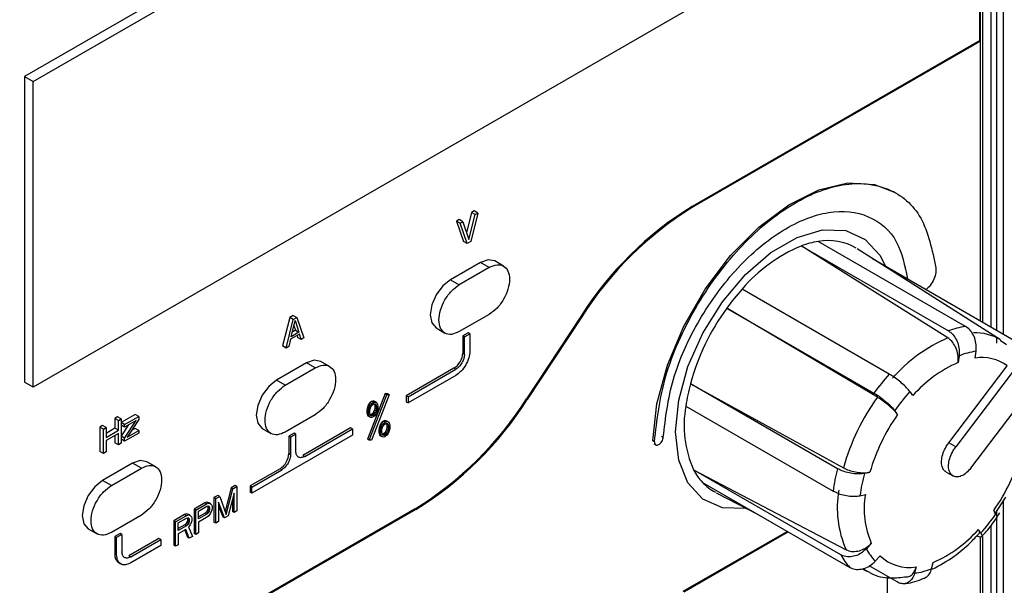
# Model space of a CAD drawing. Header units: millimetres. Extents: x 0 to 423, y 0 to 297.
# Tile 20 of 32: x 385 to 405, y 118 to 130. Entities that reach past the tile are written whole.
import ezdxf

# ---------------------------------------------------------------- set-up
doc = ezdxf.new("R2010")
doc.units = ezdxf.units.MM
doc.layers.add('实线', color=2, linetype='Continuous', lineweight=25)

msp = doc.modelspace()

# ---------------------------------------------------------------- linework, layer by layer
at = {"layer": '实线', "color": 2, "linetype": 'Continuous', "lineweight": 25, "true_color": 0xffff00}
for p, q in [((404.9476, 144.9163), (404.9476, 123.3216)), ((405.0878, 123.2407), (405.0878, 144.917)), ((404.6294, 129.1177), (404.6294, 144.6932)), ((404.6647, 144.6728), (404.6647, 123.4849)), ((404.8415, 123.3828), (404.8415, 144.7749)), ((404.6117, 129.1279), (404.6117, 144.4176)), ((403.1444, 138.6101), (385.4668, 128.405)), ((385.6435, 128.303), (403.3212, 138.5081)), ((403.3212, 132.384), (385.6435, 122.1789)), ((404.6117, 129.1279), (398.8506, 125.8021)), ((404.6294, 129.1177), (398.8683, 125.7919)), ((404.6294, 129.1177), (404.6117, 129.1279)), ((404.6294, 123.5053), (404.6294, 129.1177)), ((385.4668, 128.405), (385.4668, 122.281)), ((385.4668, 128.405), (385.6435, 128.303)), ((385.6435, 122.1789), (385.6435, 128.303)), ((402.9207, 126.0726), (402.8853, 126.093)), ((394.4824, 125.7096), (394.4293, 125.679)), ((394.5531, 125.6688), (394.4824, 125.7096)), ((398.8683, 125.7919), (398.8506, 125.8021)), ((394.1819, 125.5361), (394.1288, 125.5055)), ((394.1288, 125.5055), (394.2702, 125.0972)), ((394.1995, 125.4647), (394.1288, 125.5055)), ((394.2526, 125.4953), (394.1819, 125.5361)), ((394.1995, 125.4647), (394.2526, 125.4953)), ((394.2526, 125.4953), (394.3763, 125.1394)), ((394.4293, 125.679), (394.3291, 125.2751)), ((394.3763, 125.1394), (394.5001, 125.6382)), ((394.5531, 125.6688), (394.4117, 125.0972)), ((394.5001, 125.6382), (394.4293, 125.679)), ((394.5001, 125.6382), (394.5531, 125.6688)), ((394.341, 125.0564), (394.1995, 125.4647)), ((394.341, 125.0564), (394.2702, 125.0972)), ((394.4117, 125.0972), (394.341, 125.0564)), ((403.9744, 123.1641), (401.0353, 125.0079)), ((401.0353, 125.0079), (403.9849, 123.3051)), ((404.3264, 123.3966), (401.3768, 125.0993)), ((405.0289, 123.1246), (402.1551, 124.9517)), ((395.0704, 124.6051), (394.8936, 124.7072)), ((402.4633, 124.7558), (405.3424, 123.0937)), ((394.6061, 124.6787), (394.0051, 124.3317)), ((394.7829, 124.5767), (394.1819, 124.2297)), ((394.7829, 124.5767), (394.6061, 124.6787)), ((394.0051, 124.3317), (394.1819, 124.2297)), ((402.7989, 122.4401), (399.8493, 124.1429)), ((402.5611, 121.9758), (399.5431, 123.762)), ((399.5431, 123.762), (402.4927, 122.0592)), ((390.7842, 123.5747), (390.6428, 123.0031)), ((390.7135, 122.9623), (390.8549, 123.5339)), ((390.8549, 123.6155), (390.7842, 123.5747)), ((390.8549, 123.5339), (390.7842, 123.5747)), ((390.8549, 123.6155), (390.9256, 123.5747)), ((390.8549, 123.5339), (390.9256, 123.5747)), ((390.9256, 123.5747), (391.0671, 123.1664)), ((394.7829, 123.6376), (394.1819, 123.2907)), ((396.6188, 123.5974), (395.528, 121.9424)), ((396.6364, 123.5872), (395.5456, 121.9322)), ((396.6364, 123.5872), (396.6188, 123.5974)), ((390.8107, 123.1852), (390.8903, 123.5126)), ((390.8665, 123.4146), (390.8991, 123.3179)), ((390.8903, 123.5126), (390.9698, 123.2771)), ((393.7176, 123.3643), (393.8944, 123.2622)), ((390.8019, 123.1384), (390.7665, 122.9929)), ((390.9787, 123.2405), (390.8019, 123.1384)), ((390.9698, 123.2771), (390.8107, 123.1852)), ((390.8991, 123.3179), (390.8338, 123.2802)), ((390.8991, 123.3179), (390.9698, 123.2771)), ((390.931, 123.213), (390.9433, 123.1766)), ((391.014, 123.1358), (390.9433, 123.1766)), ((391.014, 123.1358), (390.9787, 123.2405)), ((391.0671, 123.1664), (391.014, 123.1358)), ((394.3586, 123.2702), (394.2526, 123.209)), ((394.2526, 123.209), (394.2526, 122.8619)), ((394.2879, 123.1886), (394.2526, 123.209)), ((394.2879, 123.1886), (394.394, 123.2498)), ((394.2879, 122.8415), (394.2879, 123.1886)), ((394.394, 123.2498), (394.3586, 123.2702)), ((394.394, 123.2498), (394.394, 122.9028)), ((404.9476, 123.1763), (404.9476, 123.0618)), ((390.7135, 122.9623), (390.6428, 123.0031)), ((390.7665, 122.9929), (390.7135, 122.9623)), ((405.1501, 123.0253), (405.0206, 123.11)), ((394.2526, 122.8619), (394.2879, 122.8415)), ((404.1984, 122.806), (404.1778, 122.6693)), ((404.5193, 122.7608), (404.5399, 122.8975)), ((391.1201, 122.6663), (390.519, 122.3193)), ((390.6958, 122.2172), (391.2969, 122.5642)), ((391.2969, 122.5642), (391.1201, 122.6663)), ((391.5843, 122.5927), (391.4076, 122.6947)), ((394.0758, 122.5558), (393.1212, 122.0047)), ((394.1111, 122.5353), (394.0758, 122.5558)), ((403.9948, 121.0634), (405.1654, 122.6055)), ((405.3925, 122.6418), (404.1363, 120.9818)), ((393.1566, 121.9843), (394.1111, 122.5353)), ((394.1111, 122.4129), (393.1566, 121.8618)), ((385.6435, 122.1789), (385.4668, 122.281)), ((390.6958, 122.2172), (390.519, 122.3193)), ((398.8149, 122.2457), (401.8814, 120.5604)), ((401.7645, 120.5429), (398.8149, 122.2457)), ((404.4368, 120.5542), (405.693, 122.2142)), ((392.6964, 122.0474), (392.3428, 121.1362)), ((392.3782, 121.1158), (392.7317, 122.027)), ((392.7777, 122.0229), (392.4241, 121.1117)), ((392.7423, 122.0433), (392.6964, 122.0474)), ((392.6964, 122.0474), (392.7317, 122.027)), ((392.7777, 122.0229), (392.7317, 122.027)), ((392.7777, 122.0229), (392.7423, 122.0433)), ((393.1212, 122.0047), (393.1212, 121.8822)), ((393.1566, 121.9843), (393.1212, 122.0047)), ((393.1566, 121.9843), (393.1566, 121.8618)), ((392.3355, 121.7518), (392.3304, 121.7184)), ((392.3406, 121.773), (392.3355, 121.7518)), ((392.3709, 121.7314), (392.3355, 121.7518)), ((392.3508, 121.8032), (392.3406, 121.773)), ((392.376, 121.7526), (392.3406, 121.773)), ((392.3662, 121.8303), (392.3508, 121.8032)), ((392.3862, 121.7828), (392.3508, 121.8032)), ((392.3917, 121.8633), (392.3662, 121.8303)), ((392.4015, 121.8099), (392.3662, 121.8303)), ((392.3709, 121.7314), (392.376, 121.7526)), ((392.376, 121.7526), (392.3862, 121.7828)), ((392.3862, 121.7828), (392.4015, 121.8099)), ((392.4223, 121.887), (392.3917, 121.8633)), ((392.4271, 121.8429), (392.3917, 121.8633)), ((392.3964, 121.7461), (392.4168, 121.7944)), ((392.4015, 121.8099), (392.4271, 121.8429)), ((392.4168, 121.7944), (392.4322, 121.8154)), ((392.453, 121.8986), (392.4223, 121.887)), ((392.4577, 121.8666), (392.4223, 121.887)), ((392.4271, 121.8429), (392.4577, 121.8666)), ((392.4322, 121.8154), (392.4577, 121.8362)), ((392.4785, 121.8951), (392.453, 121.8986)), ((392.4883, 121.8782), (392.453, 121.8986)), ((392.4577, 121.8666), (392.4883, 121.8782)), ((392.4577, 121.8362), (392.4832, 121.8449)), ((392.5139, 121.8747), (392.4785, 121.8951)), ((392.4786, 121.8433), (392.4836, 121.8373)), ((392.4832, 121.8449), (392.4986, 121.8416)), ((392.4836, 121.8373), (392.4887, 121.8037)), ((392.519, 121.8169), (392.4836, 121.8373)), ((392.4887, 121.7612), (392.4836, 121.7218)), ((392.4883, 121.8782), (392.5139, 121.8747)), ((392.4887, 121.8037), (392.4887, 121.7612)), ((392.5241, 121.7833), (392.4887, 121.8037)), ((392.5241, 121.7408), (392.4887, 121.7612)), ((392.4986, 121.8416), (392.519, 121.8169)), ((392.5139, 121.8747), (392.5292, 121.8653)), ((392.519, 121.8169), (392.5241, 121.7833)), ((392.5241, 121.7833), (392.5241, 121.7408)), ((392.5292, 121.8653), (392.5394, 121.8469)), ((392.5394, 121.8469), (392.5445, 121.8316)), ((392.5445, 121.8316), (392.5496, 121.8042)), ((392.5496, 121.7494), (392.5445, 121.7161)), ((392.5496, 121.8042), (392.5496, 121.7494)), ((393.1212, 121.8822), (393.1566, 121.8618)), ((395.528, 121.9424), (395.5456, 121.9322)), ((398.7234, 121.7985), (401.673, 120.0957)), ((387.3335, 121.5827), (387.2805, 121.5521)), ((387.2805, 121.5521), (387.2805, 121.354)), ((387.3512, 121.5112), (387.2805, 121.5521)), ((387.4042, 121.5418), (387.3335, 121.5827)), ((387.6871, 121.6304), (387.4042, 121.4671)), ((387.475, 121.4263), (387.7578, 121.5896)), ((387.7578, 121.5896), (387.6871, 121.6304)), ((387.7578, 121.5896), (387.7578, 121.527)), ((391.2969, 121.6252), (390.6958, 121.2782)), ((392.3304, 121.7184), (392.3304, 121.6637)), ((392.3304, 121.7184), (392.3658, 121.698)), ((392.3304, 121.6637), (392.3355, 121.6363)), ((392.3658, 121.6433), (392.3304, 121.6637)), ((392.3355, 121.6363), (392.3406, 121.621)), ((392.3709, 121.6158), (392.3355, 121.6363)), ((392.3406, 121.621), (392.3508, 121.6025)), ((392.376, 121.6006), (392.3406, 121.621)), ((392.3508, 121.6025), (392.3662, 121.5931)), ((392.3862, 121.5821), (392.3508, 121.6025)), ((392.3658, 121.698), (392.3709, 121.7314)), ((392.3658, 121.6433), (392.3658, 121.698)), ((392.3709, 121.6158), (392.3658, 121.6433)), ((392.4015, 121.5727), (392.3662, 121.5931)), ((392.376, 121.6006), (392.3709, 121.6158)), ((392.3862, 121.5821), (392.376, 121.6006)), ((392.4015, 121.5727), (392.3862, 121.5821)), ((392.3913, 121.7067), (392.3964, 121.7461)), ((392.3913, 121.6641), (392.3913, 121.7067)), ((392.3964, 121.6306), (392.3913, 121.6641)), ((392.4168, 121.6059), (392.3964, 121.6306)), ((392.4223, 121.6316), (392.4014, 121.6245)), ((392.4271, 121.5692), (392.4015, 121.5727)), ((392.4322, 121.6026), (392.4081, 121.6165)), ((392.4322, 121.6026), (392.4168, 121.6059)), ((392.4479, 121.6525), (392.4223, 121.6316)), ((392.4577, 121.6112), (392.4223, 121.6316)), ((392.4577, 121.5808), (392.4271, 121.5692)), ((392.4577, 121.6112), (392.4322, 121.6026)), ((392.4632, 121.6735), (392.4479, 121.6525)), ((392.4832, 121.6321), (392.4479, 121.6525)), ((392.4832, 121.6321), (392.4577, 121.6112)), ((392.4883, 121.6046), (392.4577, 121.5808)), ((392.4836, 121.7218), (392.4632, 121.6735)), ((392.4986, 121.6531), (392.4632, 121.6735)), ((392.4986, 121.6531), (392.4832, 121.6321)), ((392.519, 121.7013), (392.4836, 121.7218)), ((392.5139, 121.6376), (392.4883, 121.6046)), ((392.519, 121.7013), (392.4986, 121.6531)), ((392.5292, 121.6647), (392.5139, 121.6376)), ((392.5241, 121.7408), (392.519, 121.7013)), ((392.5394, 121.6949), (392.5292, 121.6647)), ((392.5445, 121.7161), (392.5394, 121.6949)), ((387.033, 121.4092), (386.98, 121.3786)), ((386.98, 121.3786), (386.98, 120.8886)), ((387.0507, 121.3377), (386.98, 121.3786)), ((387.1037, 121.3684), (387.033, 121.4092)), ((387.0507, 121.3377), (387.1037, 121.3684)), ((387.1037, 121.3684), (387.1037, 121.1703)), ((387.2805, 121.354), (387.1037, 121.2519)), ((387.3512, 121.3132), (387.2805, 121.354)), ((387.3512, 121.5112), (387.4042, 121.5418)), ((387.3512, 121.3132), (387.3512, 121.5112)), ((387.4042, 121.5418), (387.4042, 121.0519)), ((387.475, 121.4263), (387.4042, 121.4671)), ((387.5483, 121.4166), (387.4042, 121.1961)), ((387.475, 121.3742), (387.4042, 121.415)), ((387.475, 121.1553), (387.7048, 121.5069)), ((387.7048, 121.5069), (387.475, 121.3742)), ((387.475, 121.3742), (387.475, 121.4263)), ((387.7578, 121.527), (387.528, 121.1755)), ((390.2316, 121.3518), (390.4083, 121.2498)), ((392.004, 121.3597), (391.0494, 120.8086)), ((392.0393, 121.3393), (392.004, 121.3597)), ((392.5759, 121.3598), (392.5708, 121.3265)), ((392.5811, 121.381), (392.5759, 121.3598)), ((392.6113, 121.3394), (392.5759, 121.3598)), ((392.5913, 121.4112), (392.5811, 121.381)), ((392.6164, 121.3606), (392.5811, 121.381)), ((392.6066, 121.4383), (392.5913, 121.4112)), ((392.6266, 121.3908), (392.5913, 121.4112)), ((392.6321, 121.4713), (392.6066, 121.4383)), ((392.6419, 121.4179), (392.6066, 121.4383)), ((392.6113, 121.3394), (392.6164, 121.3606)), ((392.6164, 121.3606), (392.6266, 121.3908)), ((392.6266, 121.3908), (392.6419, 121.4179)), ((392.6317, 121.3147), (392.6368, 121.3542)), ((392.6628, 121.4951), (392.6321, 121.4713)), ((392.6675, 121.4509), (392.6321, 121.4713)), ((392.6368, 121.3542), (392.6573, 121.4024)), ((392.6419, 121.4179), (392.6675, 121.4509)), ((392.6573, 121.4024), (392.6726, 121.4234)), ((392.6934, 121.5067), (392.6628, 121.4951)), ((392.6981, 121.4747), (392.6628, 121.4951)), ((392.6675, 121.4509), (392.6981, 121.4747)), ((392.6726, 121.4234), (392.6981, 121.4443)), ((392.7189, 121.5032), (392.6934, 121.5067)), ((392.7288, 121.4863), (392.6934, 121.5067)), ((392.6981, 121.4747), (392.7288, 121.4863)), ((392.6981, 121.4443), (392.7237, 121.4529)), ((392.7543, 121.4828), (392.7189, 121.5032)), ((392.7191, 121.4514), (392.724, 121.4453)), ((392.7237, 121.4529), (392.739, 121.4496)), ((392.724, 121.4453), (392.7292, 121.4118)), ((392.7594, 121.4249), (392.724, 121.4453)), ((392.7292, 121.3692), (392.724, 121.3298)), ((392.7288, 121.4863), (392.7543, 121.4828)), ((392.7292, 121.4118), (392.7292, 121.3692)), ((392.7645, 121.3914), (392.7292, 121.4118)), ((392.7645, 121.3488), (392.7292, 121.3692)), ((392.739, 121.4496), (392.7594, 121.4249)), ((392.7543, 121.4828), (392.7696, 121.4734)), ((392.7594, 121.4249), (392.7645, 121.3914)), ((392.7645, 121.3914), (392.7645, 121.3488)), ((392.7696, 121.4734), (392.7798, 121.4549)), ((392.7798, 121.4549), (392.7849, 121.4397)), ((392.7849, 121.4397), (392.79, 121.4122)), ((392.79, 121.3575), (392.7849, 121.3241)), ((392.79, 121.4122), (392.79, 121.3575)), ((387.0507, 120.8478), (387.0507, 121.3377)), ((387.1037, 121.1703), (387.3512, 121.3132)), ((387.3512, 121.2506), (387.1037, 121.1078)), ((387.2805, 121.2098), (387.2805, 121.0621)), ((387.3512, 121.0213), (387.3512, 121.2506)), ((387.475, 121.1553), (387.4042, 121.1961)), ((387.7578, 121.256), (387.475, 121.0927)), ((387.475, 121.0927), (387.475, 121.1553)), ((387.528, 121.1755), (387.7578, 121.3081)), ((387.6871, 121.349), (387.6137, 121.3066)), ((387.7578, 121.3081), (387.6871, 121.349)), ((387.7578, 121.3081), (387.7578, 121.256)), ((392.0393, 121.2168), (390.0241, 120.0534)), ((390.8726, 121.2578), (390.7665, 121.1965)), ((390.7665, 121.1965), (390.7665, 120.8495)), ((390.8019, 121.1761), (390.7665, 121.1965)), ((390.908, 121.2373), (390.8019, 121.1761)), ((390.8019, 121.1761), (390.8019, 120.8291)), ((390.908, 121.2373), (390.8726, 121.2578)), ((390.908, 120.8903), (390.908, 121.2373)), ((391.0847, 120.7882), (392.0393, 121.3393)), ((392.0393, 121.3393), (392.0393, 121.2168)), ((392.5708, 121.3265), (392.5708, 121.2717)), ((392.5708, 121.3265), (392.6062, 121.3061)), ((392.5708, 121.2717), (392.5759, 121.2443)), ((392.6062, 121.2513), (392.5708, 121.2717)), ((392.5759, 121.2443), (392.5811, 121.229)), ((392.6113, 121.2239), (392.5759, 121.2443)), ((392.5811, 121.229), (392.5913, 121.2106)), ((392.6164, 121.2086), (392.5811, 121.229)), ((392.5913, 121.2106), (392.6066, 121.2012)), ((392.6266, 121.1902), (392.5913, 121.2106)), ((392.6062, 121.3061), (392.6113, 121.3394)), ((392.6062, 121.2513), (392.6062, 121.3061)), ((392.6113, 121.2239), (392.6062, 121.2513)), ((392.6419, 121.1808), (392.6066, 121.2012)), ((392.6164, 121.2086), (392.6113, 121.2239)), ((392.6266, 121.1902), (392.6164, 121.2086)), ((392.6419, 121.1808), (392.6266, 121.1902)), ((392.6317, 121.2722), (392.6317, 121.3147)), ((392.6368, 121.2386), (392.6317, 121.2722)), ((392.6573, 121.2139), (392.6368, 121.2386)), ((392.6628, 121.2397), (392.6418, 121.2326)), ((392.6675, 121.1773), (392.6419, 121.1808)), ((392.6726, 121.2106), (392.6485, 121.2245)), ((392.6726, 121.2106), (392.6573, 121.2139)), ((392.6883, 121.2605), (392.6628, 121.2397)), ((392.6981, 121.2193), (392.6628, 121.2397)), ((392.6981, 121.1889), (392.6675, 121.1773)), ((392.6981, 121.2193), (392.6726, 121.2106)), ((392.7036, 121.2815), (392.6883, 121.2605)), ((392.7237, 121.2401), (392.6883, 121.2605)), ((392.7237, 121.2401), (392.6981, 121.2193)), ((392.7288, 121.2126), (392.6981, 121.1889)), ((392.724, 121.3298), (392.7036, 121.2815)), ((392.739, 121.2611), (392.7036, 121.2815)), ((392.739, 121.2611), (392.7237, 121.2401)), ((392.7594, 121.3094), (392.724, 121.3298)), ((392.7543, 121.2456), (392.7288, 121.2126)), ((392.7594, 121.3094), (392.739, 121.2611)), ((392.7696, 121.2727), (392.7543, 121.2456)), ((392.7645, 121.3488), (392.7594, 121.3094)), ((392.7798, 121.3029), (392.7696, 121.2727)), ((392.7849, 121.3241), (392.7798, 121.3029)), ((398.2352, 121.1974), (398.2706, 121.1767)), ((387.1037, 121.1078), (387.1037, 120.8784)), ((387.3512, 121.0213), (387.2805, 121.0621)), ((387.4042, 121.0519), (387.3512, 121.0213)), ((387.475, 121.0927), (387.4042, 121.1336)), ((392.3782, 121.1158), (392.3428, 121.1362)), ((392.4241, 121.1117), (392.3782, 121.1158)), ((398.0939, 121.0818), (398.0586, 121.1022)), ((398.0831, 121.0423), (398.1242, 121.0186)), ((404.1363, 120.9818), (403.9948, 121.0634)), ((387.0507, 120.8478), (386.98, 120.8886)), ((387.1037, 120.8784), (387.0507, 120.8478)), ((390.7665, 120.8495), (390.8019, 120.8291)), ((391.0494, 120.8086), (391.0847, 120.7882)), ((387.634, 120.6538), (387.033, 120.3068)), ((387.8108, 120.5518), (387.634, 120.6538)), ((388.0983, 120.5802), (387.9215, 120.6823)), ((387.2098, 120.2048), (387.8108, 120.5518)), ((390.5898, 120.5433), (389.9887, 120.1963)), ((390.0241, 120.1759), (390.6251, 120.5229)), ((390.6251, 120.5229), (390.5898, 120.5433)), ((398.8795, 120.5191), (401.9356, 118.9189)), ((401.8292, 118.8163), (398.8795, 120.5191)), ((402.4115, 120.4721), (402.3034, 120.4487)), ((403.9347, 120.4804), (404.0761, 120.3987)), ((387.2098, 120.2048), (387.033, 120.3068)), ((389.69, 120.2076), (389.6105, 120.1617)), ((389.6459, 120.1413), (389.7253, 120.1872)), ((389.7253, 120.1872), (389.69, 120.2076)), ((389.7253, 120.1872), (389.7253, 119.6973)), ((389.9887, 120.1963), (389.9887, 120.0739)), ((390.0241, 120.1759), (389.9887, 120.1963)), ((390.0241, 120.0534), (390.0241, 120.1759)), ((399.0563, 120.2676), (402.0059, 118.5648)), ((389.3457, 120.0089), (389.2663, 119.963)), ((389.3017, 119.9426), (389.3811, 119.9885)), ((389.3811, 119.9885), (389.3457, 120.0089)), ((389.3811, 119.9885), (389.5135, 119.6271)), ((389.6105, 120.1617), (389.4896, 119.6922)), ((389.5135, 119.6271), (389.6459, 120.1413)), ((389.6724, 120.0524), (389.5488, 119.5954)), ((389.6459, 120.1413), (389.6105, 120.1617)), ((389.6724, 119.6667), (389.6724, 120.0524)), ((390.0241, 120.0534), (389.9887, 120.0739)), ((399.3321, 120.0615), (400.1735, 119.6226)), ((402.2119, 120.0015), (402.32, 120.0249)), ((404.9135, 119.632), (405.1331, 119.9726)), ((389.081, 119.856), (388.8691, 119.7337)), ((388.9045, 119.7133), (389.1163, 119.8356)), ((388.9574, 119.6918), (389.1251, 119.7886)), ((389.1251, 119.8711), (389.081, 119.856)), ((389.1163, 119.8356), (389.081, 119.856)), ((389.1163, 119.8356), (389.1604, 119.8507)), ((389.1604, 119.8602), (389.1251, 119.8711)), ((389.1604, 119.8507), (389.1251, 119.8711)), ((389.1251, 119.7886), (389.1516, 119.7935)), ((389.138, 119.791), (389.1427, 119.777)), ((389.1427, 119.777), (389.1427, 119.7458)), ((389.1781, 119.7566), (389.1427, 119.777)), ((389.1693, 119.7828), (389.151, 119.7933)), ((389.1516, 119.7935), (389.1693, 119.7828)), ((389.1958, 119.8398), (389.1604, 119.8602)), ((389.1604, 119.8507), (389.1958, 119.8398)), ((389.1693, 119.7828), (389.1781, 119.7566)), ((389.1958, 119.8398), (389.2222, 119.8134)), ((389.2222, 119.8134), (389.2311, 119.7872)), ((389.2311, 119.7872), (389.2311, 119.7455)), ((389.2663, 119.963), (389.2663, 119.4731)), ((389.3017, 119.9426), (389.2663, 119.963)), ((389.3017, 119.4527), (389.3017, 119.9426)), ((389.4782, 119.5546), (389.3546, 119.8689)), ((389.3546, 119.8689), (389.3546, 119.4833)), ((389.3546, 119.7994), (389.4428, 119.575)), ((389.637, 119.9216), (389.637, 119.6871)), ((405.0878, 105.3148), (405.0878, 119.9023)), ((393.2961, 119.7377), (383.9995, 114.3709)), ((393.3138, 119.7275), (384.0172, 114.3607)), ((387.8108, 119.6127), (387.2098, 119.2658)), ((388.675, 119.6216), (388.4631, 119.4994)), ((388.4985, 119.4789), (388.7103, 119.6012)), ((388.7191, 119.6367), (388.675, 119.6216)), ((388.7103, 119.6012), (388.675, 119.6216)), ((388.7103, 119.6012), (388.7544, 119.6163)), ((388.7544, 119.6258), (388.7191, 119.6367)), ((388.7544, 119.6163), (388.7191, 119.6367)), ((388.7897, 119.6054), (388.7544, 119.6258)), ((388.7544, 119.6163), (388.7897, 119.6054)), ((388.7897, 119.6054), (388.8162, 119.579)), ((388.8162, 119.579), (388.8251, 119.5528)), ((388.8691, 119.7337), (388.8691, 119.2438)), ((388.9045, 119.7133), (388.8691, 119.7337)), ((388.9045, 119.2234), (388.9045, 119.7133)), ((388.9574, 119.5354), (388.9574, 119.6918)), ((389.0898, 119.6526), (388.9574, 119.5762)), ((389.1251, 119.6322), (388.9574, 119.5354)), ((389.1163, 119.6784), (389.0898, 119.6526)), ((389.1251, 119.6322), (389.0898, 119.6526)), ((389.1339, 119.7094), (389.1163, 119.6784)), ((389.1516, 119.6579), (389.1163, 119.6784)), ((389.1604, 119.6005), (389.1163, 119.5646)), ((389.1516, 119.6579), (389.1251, 119.6322)), ((389.1427, 119.7458), (389.1339, 119.7094)), ((389.1693, 119.689), (389.1339, 119.7094)), ((389.1781, 119.7253), (389.1427, 119.7458)), ((389.1693, 119.689), (389.1516, 119.6579)), ((389.1958, 119.6521), (389.1604, 119.6005)), ((389.1781, 119.7253), (389.1693, 119.689)), ((389.1781, 119.7566), (389.1781, 119.7253)), ((389.2222, 119.7091), (389.1958, 119.6521)), ((389.2311, 119.7455), (389.2222, 119.7091)), ((389.5488, 119.5954), (389.4782, 119.5546)), ((389.6724, 119.6667), (389.637, 119.6871)), ((389.7253, 119.6973), (389.6724, 119.6667)), ((393.3138, 119.7275), (393.2961, 119.7377)), ((404.9476, 119.6849), (404.9476, 119.6255)), ((404.953, 119.568), (405.0154, 119.6607)), ((388.4631, 119.4994), (388.4631, 119.0094)), ((388.4985, 119.4789), (388.4631, 119.4994)), ((388.4985, 118.989), (388.4985, 119.4789)), ((388.5514, 119.4574), (388.7191, 119.5542)), ((388.5514, 119.301), (388.5514, 119.4574)), ((388.6838, 119.4183), (388.5514, 119.3419)), ((388.7191, 119.3979), (388.5514, 119.301)), ((388.7103, 119.444), (388.6838, 119.4183)), ((388.7191, 119.3979), (388.6838, 119.4183)), ((388.7279, 119.475), (388.7103, 119.444)), ((388.7456, 119.4236), (388.7103, 119.444)), ((388.7191, 119.5542), (388.7456, 119.5591)), ((388.7456, 119.4236), (388.7191, 119.3979)), ((388.7367, 119.5114), (388.7279, 119.475)), ((388.7633, 119.4546), (388.7279, 119.475)), ((388.732, 119.5566), (388.7367, 119.5426)), ((388.7367, 119.5426), (388.7367, 119.5114)), ((388.7721, 119.5222), (388.7367, 119.5426)), ((388.7721, 119.491), (388.7367, 119.5114)), ((388.7633, 119.5484), (388.745, 119.559)), ((388.7456, 119.5591), (388.7633, 119.5484)), ((388.7633, 119.4546), (388.7456, 119.4236)), ((388.7897, 119.4178), (388.7544, 119.3765)), ((388.7633, 119.5484), (388.7721, 119.5222)), ((388.7721, 119.491), (388.7633, 119.4546)), ((388.7721, 119.5222), (388.7721, 119.491)), ((388.8162, 119.4747), (388.7897, 119.4178)), ((388.8251, 119.5111), (388.8162, 119.4747)), ((388.8251, 119.5528), (388.8251, 119.5111)), ((389.1163, 119.5646), (388.9574, 119.4729)), ((388.9574, 119.4729), (388.9574, 119.254)), ((389.3017, 119.4527), (389.2663, 119.4731)), ((389.3546, 119.4833), (389.3017, 119.4527)), ((389.4782, 119.5546), (389.4428, 119.575)), ((404.8415, 105.1726), (404.8415, 119.404)), ((404.9476, 119.56), (404.9476, 105.3141)), ((386.7455, 119.3394), (386.9223, 119.2373)), ((387.3866, 119.2453), (387.2805, 119.1841)), ((387.2805, 119.1841), (387.2805, 118.8371)), ((387.2805, 119.1841), (387.3159, 119.1637)), ((387.4219, 119.2249), (387.3159, 119.1637)), ((387.4219, 119.2249), (387.3866, 119.2453)), ((387.4219, 119.2249), (387.4219, 118.8779)), ((388.7015, 119.3251), (388.5514, 119.2385)), ((388.5514, 119.2385), (388.5514, 119.0196)), ((388.6793, 119.3123), (388.7367, 119.1674)), ((388.7721, 119.147), (388.7015, 119.3251)), ((388.7544, 119.3765), (388.8339, 119.1826)), ((388.8339, 119.1826), (388.7721, 119.147)), ((388.9045, 119.2234), (388.8691, 119.2438)), ((388.9574, 119.254), (388.9045, 119.2234)), ((398.672, 118.0848), (400.7547, 119.2871)), ((398.6897, 118.0746), (400.7724, 119.2769)), ((404.6647, 119.1814), (404.6647, 105.0706)), ((387.3159, 118.8166), (387.3159, 119.1637)), ((388.1644, 119.1432), (387.5633, 118.7962)), ((387.5987, 118.7758), (388.1997, 119.1228)), ((388.1997, 119.0003), (387.5987, 118.6533)), ((388.1997, 119.1228), (388.1644, 119.1432)), ((388.1997, 119.1228), (388.1997, 119.0003)), ((388.4985, 118.989), (388.4631, 119.0094)), ((388.5514, 119.0196), (388.4985, 118.989)), ((388.7721, 119.147), (388.7367, 119.1674)), ((402.4391, 119.0491), (402.3415, 118.9396)), ((404.6294, 105.091), (404.6294, 119.1745)), ((387.3159, 118.8166), (387.2805, 118.8371)), ((387.5633, 118.7962), (387.5987, 118.7758)), ((402.5183, 118.6881), (402.6159, 118.7975)), ((387.3634, 118.6539), (387.3987, 118.6335)), ((402.955, 118.2717), (402.3971, 118.5938)), ((403.6475, 118.5364), (403.6813, 118.6655)), ((402.2562, 118.5362), (402.3514, 118.4866)), ((403.3398, 118.574), (403.306, 118.4449)), ((402.7555, 118.3868), (402.7555, 116.9514))]:
    msp.add_line(p, q, dxfattribs=at)
at = {"layer": '实线', "color": 2, "linetype": 'Continuous', "lineweight": 25, "true_color": 0xffff00, "flags": 128}
for points in [[(398.0586, 121.1022), (398.1429, 121.8439), (398.3532, 122.6217), (398.6797, 123.3998), (399.1075, 124.1425), (399.617, 124.8157), (400.1847, 125.3885), (400.7846, 125.8346), (401.3891, 126.1335), (401.9705, 126.2714), (402.5021, 126.2421), (402.8853, 126.093)], [(399.9361, 119.7464), (399.92, 119.7441), (399.4559, 119.7575), (399.0635, 119.9324), (398.7658, 120.2586), (398.5799, 120.7173), (398.5167, 121.2817), (398.5799, 121.9191), (398.7658, 122.5923), (399.0635, 123.2624), (399.4559, 123.8903), (399.92, 124.4395), (400.429, 124.8782), (400.9531, 125.1808), (401.4621, 125.3297), (401.9262, 125.3164), (402.3186, 125.1415), (402.6164, 124.8152), (402.73, 124.5862)], [(394.8936, 124.7072), (394.7617, 124.7328), (394.6061, 124.6787)], [(394.0051, 124.3317), (393.8495, 124.2062), (393.7176, 124.0283), (393.6294, 123.8251), (393.5985, 123.6275), (393.6294, 123.4657), (393.7176, 123.3643), (393.7176, 123.3643)], [(391.4076, 122.6947), (391.2757, 122.7204), (391.1201, 122.6663)], [(390.519, 122.3193), (390.3635, 122.1937), (390.2315, 122.0158), (390.1434, 121.8126), (390.1125, 121.6151), (390.1434, 121.4533), (390.2315, 121.3518), (390.2316, 121.3518)], [(387.9215, 120.6823), (387.7896, 120.7079), (387.634, 120.6538)], [(387.033, 120.3068), (386.8774, 120.1813), (386.7455, 120.0034), (386.6574, 119.8002), (386.6264, 119.6026), (386.6574, 119.4408), (386.7455, 119.3394), (386.7455, 119.3394)], [(402.3684, 118.4779), (402.293, 118.5199), (402.2718, 118.5335)]]:
    msp.add_lwpolyline(points, dxfattribs=at)
at = {"layer": '实线', "color": 2, "linetype": 'Continuous', "lineweight": 25, "true_color": 0xffff00}
for centre, radius, start, end in [((402.5023, 119.8735), 6.963, 121.63028, 147.669), ((402.5199, 119.8633), 6.963, 121.63028, 147.669), ((401.576, 124.0217), 1.0959, 59.1576, 100.47581), ((402.2476, 122.1), 3.1504, 112.63175, 139.57592), ((401.6514, 123.3911), 1.7301, 99.13145, 110.86007), ((403.2464, 121.0985), 4.5617, 138.13485, 144.27601), ((403.3697, 120.9912), 4.7244, 144.09213, 164.60162), ((404.601, 121.6883), 1.7301, 99.13145, 110.86007), ((405.1349, 120.4102), 2.9884, 112.85051, 139.35716), ((404.516, 122.2938), 0.9763, 58.26752, 91.6808), ((393.8688, 122.8794), 0.3842, 302.60548, 357.39452), ((404.7549, 121.4118), 1.5011, 98.23292, 111.7586), ((404.6577, 121.9146), 0.8574, 53.68914, 99.28735), ((405.2054, 120.3103), 2.5731, 113.53785, 138.66983), ((406.1961, 119.3957), 4.5617, 138.13485, 144.27601), ((402.4041, 121.2783), 3.7173, 164.91541, 171.95528), ((406.199, 119.3577), 4.482, 144.25851, 164.43524), ((406.1381, 119.4241), 3.9556, 137.66384, 144.74702), ((362.0529, 91.0504), 51.5517, 36.90898, 37.01825), ((389.6445, 125.6663), 6.963, 301.63028, 327.669), ((389.6621, 125.6561), 6.963, 301.63028, 327.669), ((400.8386, 121.4074), 2.1511, 169.52474, 204.39124), ((406.1208, 119.4024), 3.8604, 144.78132, 163.91243), ((361.7467, 90.6695), 51.5517, 36.90898, 37.01825), ((390.3827, 120.867), 0.3842, 302.60548, 357.39452), ((401.7383, 121.9324), 3.8604, 324.78132, 343.91243), ((399.8924, 121.0431), 1.1404, 207.35437, 222.84698), ((405.3537, 119.5755), 3.7173, 164.91541, 171.95528), ((405.4079, 119.5805), 3.2235, 164.37542, 172.49526), ((399.7594, 120.922), 0.9605, 222.94392, 242.37191), ((403.7976, 119.7522), 2.0399, 169.8065, 204.10948), ((404.0519, 119.7411), 1.755, 170.69219, 203.22379), ((401.7078, 121.9183), 3.9556, 317.66384, 324.74702), ((377.3919, 101.8417), 32.7932, 32.86053, 33.00827), ((402.6537, 121.0245), 2.5731, 293.53785, 318.66983), ((377.0857, 101.4608), 32.7932, 32.86053, 33.00827), ((387.4708, 118.8128), 0.1918, 172.74417, 235.94365), ((402.8421, 119.3403), 1.1404, 207.35437, 222.84698), ((403.2303, 119.3764), 0.9903, 206.17101, 224.03034), ((403.1991, 119.4022), 0.8401, 226.03807, 279.64127), ((403.091, 119.9305), 1.5011, 278.23292, 291.7586)]:
    msp.add_arc(centre, radius, start, end, dxfattribs=at)
for points in [[(398.0939, 121.0818), (398.1442, 121.5181), (398.2448, 122.3909), (398.8746, 123.7873), (399.7617, 125.0041), (400.8176, 125.8905), (401.8878, 126.3192), (402.8162, 126.2253), (403.5082, 125.6464), (403.6588, 124.929), (403.7341, 124.5703)], [(394.7829, 124.5767), (394.8361, 124.6003), (394.9425, 124.6477), (395.0779, 124.6172), (395.1683, 124.5142), (395.2001, 124.348), (395.1683, 124.1451), (395.0779, 123.9377), (394.9425, 123.751), (394.8361, 123.6754), (394.7829, 123.6376)], [(394.1819, 123.2907), (394.1286, 123.267), (394.0222, 123.2197), (393.8869, 123.2501), (393.7964, 123.3531), (393.7647, 123.5194), (393.7964, 123.7223), (393.8869, 123.9297), (394.0222, 124.1164), (394.1286, 124.1919), (394.1819, 124.2297)], [(394.394, 122.9028), (394.3897, 122.8575), (394.3812, 122.767), (394.3158, 122.6213), (394.2223, 122.4918), (394.1482, 122.4392), (394.1111, 122.4129)], [(394.2879, 122.8415), (394.2853, 122.8133), (394.28, 122.7567), (394.2391, 122.6656), (394.1806, 122.5847), (394.1343, 122.5518), (394.1111, 122.5353)], [(391.2969, 122.5642), (391.3501, 122.5879), (391.4565, 122.6352), (391.5918, 122.6048), (391.6823, 122.5018), (391.714, 122.3355), (391.6823, 122.1326), (391.5918, 121.9252), (391.4565, 121.7385), (391.3501, 121.663), (391.2969, 121.6252)], [(390.6958, 121.2782), (390.6426, 121.2546), (390.5362, 121.2072), (390.4008, 121.2377), (390.3104, 121.3407), (390.2786, 121.5069), (390.3104, 121.7098), (390.4008, 121.9172), (390.5362, 122.1039), (390.6426, 122.1795), (390.6958, 122.2172)], [(398.0939, 121.0818), (398.0949, 121.0689), (398.0968, 121.0433), (398.1162, 121.0198), (398.1447, 121.0124), (398.1791, 121.023), (398.214, 121.0497), (398.2439, 121.0884), (398.2653, 121.1339), (398.2688, 121.1624), (398.2706, 121.1767)], [(390.8019, 120.8291), (390.7992, 120.8008), (390.7939, 120.7442), (390.753, 120.6532), (390.6946, 120.5722), (390.6483, 120.5393), (390.6251, 120.5229)], [(391.0847, 120.7882), (391.0616, 120.7779), (391.0152, 120.7573), (390.9568, 120.7708), (390.9159, 120.8147), (390.9106, 120.8651), (390.908, 120.8903)], [(387.8108, 120.5518), (387.864, 120.5754), (387.9705, 120.6228), (388.1058, 120.5923), (388.1962, 120.4893), (388.228, 120.3231), (388.1962, 120.1202), (388.1058, 119.9128), (387.9705, 119.7261), (387.864, 119.6505), (387.8108, 119.6127)], [(387.2098, 119.2658), (387.1566, 119.2421), (387.0501, 119.1948), (386.9148, 119.2252), (386.8244, 119.3282), (386.7926, 119.4945), (386.8244, 119.6974), (386.9148, 119.9048), (387.0501, 120.0915), (387.1566, 120.167), (387.2098, 120.2048)], [(387.5987, 118.6533), (387.5616, 118.6368), (387.4875, 118.6038), (387.394, 118.6254), (387.3286, 118.6956), (387.3201, 118.7763), (387.3159, 118.8166)], [(387.5987, 118.7758), (387.5755, 118.7655), (387.5292, 118.7449), (387.4708, 118.7583), (387.4299, 118.8022), (387.4246, 118.8527), (387.4219, 118.8779)]]:
    msp.add_open_spline(points, degree=3, dxfattribs=at)
for points, knots in [([(398.2707, 121.1768), (398.3155, 121.5595), (398.405, 122.3249), (398.9594, 123.5482), (399.7388, 124.6125), (400.6648, 125.3852), (401.6028, 125.756), (402.4115, 125.6648), (402.9881, 125.188), (403.1089, 124.6127), (403.1638, 124.3514)], [0, 0, 0, 0, 0.1276729, 0.2553459, 0.3830188, 0.5106918, 0.6383647, 0.7660376, 0.8937106, 1, 1, 1, 1]), ([(403.7341, 124.5703), (403.7338, 124.5296), (403.7331, 124.4481), (403.6806, 124.3106), (403.6118, 124.1983), (403.5579, 124.1523), (403.5381, 124.1353)], [0, 0, 0, 0, 0.2788494, 0.5576989, 0.8365483, 1, 1, 1, 1]), ([(404.5399, 122.8975), (404.5429, 122.9407), (404.549, 123.0271), (404.5157, 123.1622), (404.455, 123.2814), (404.3862, 123.3581), (404.3407, 123.3874), (404.3264, 123.3966)], [0, 0, 0, 0, 0.2251442, 0.4503154, 0.6747935, 0.8983035, 1, 1, 1, 1]), ([(404.1778, 122.6693), (404.1809, 122.7125), (404.1873, 122.7989), (404.1544, 122.9342), (404.0939, 123.0537), (404.0278, 123.1276), (403.9856, 123.1564), (403.9744, 123.1641)], [0, 0, 0, 0, 0.2300352, 0.4601017, 0.6893639, 0.9175171, 1, 1, 1, 1]), ([(403.9849, 123.3051), (404.0158, 123.2828), (404.0776, 123.2383), (404.1495, 123.128), (404.195, 123.0004), (404.2074, 122.8883), (404.2006, 122.8262), (404.1984, 122.806)], [0, 0, 0, 0, 0.2227457, 0.4454791, 0.6685706, 0.8925108, 1, 1, 1, 1]), ([(403.214, 122.0881), (403.193, 122.1137), (403.1508, 122.1649), (403.0553, 122.2547), (402.9494, 122.341), (402.8608, 122.4032), (402.8137, 122.4313), (402.7989, 122.4401)], [0, 0, 0, 0, 0.2251442, 0.4503154, 0.6747935, 0.8983035, 1, 1, 1, 1]), ([(402.4927, 122.0592), (402.526, 122.0387), (402.5925, 121.9976), (402.7014, 121.9142), (402.8012, 121.8263), (402.8699, 121.7553), (402.8986, 121.719), (402.9079, 121.7072)], [0, 0, 0, 0, 0.2227457, 0.4454791, 0.6685706, 0.8925108, 1, 1, 1, 1]), ([(402.967, 121.6287), (402.946, 121.6542), (402.904, 121.7054), (402.8087, 121.7952), (402.7028, 121.8816), (402.6176, 121.9415), (402.573, 121.9686), (402.5611, 121.9758)], [0, 0, 0, 0, 0.2300352, 0.4601017, 0.6893639, 0.9175171, 1, 1, 1, 1]), ([(403.9358, 120.4827), (403.9326, 120.4835), (403.9116, 120.4894), (403.8794, 120.5313), (403.8458, 120.6084), (403.8441, 120.7274), (403.8759, 120.8585), (403.9304, 120.9754), (403.9765, 121.0384), (403.9948, 121.0634)], [0, 0, 0, 0, 0.02199379, 0.14300769, 0.32699418, 0.51098059, 0.6949692, 0.87896242, 1, 1, 1, 1]), ([(404.4368, 120.5542), (404.4061, 120.52), (404.3448, 120.4517), (404.2416, 120.3912), (404.1447, 120.3715), (404.0727, 120.3942), (404.0195, 120.4471), (403.9876, 120.5276), (403.9855, 120.6455), (404.0174, 120.7769), (404.0719, 120.8938), (404.118, 120.9568), (404.1363, 120.9818)], [0, 0, 0, 0, 0.1073513, 0.2147026, 0.3220527, 0.4294001, 0.4999999, 0.6073442, 0.7146885, 0.822034, 0.9293822, 1, 1, 1, 1]), ([(402.3034, 120.4487), (402.2676, 120.4435), (402.1958, 120.433), (402.0621, 120.4433), (401.9285, 120.4719), (401.8277, 120.5087), (401.7796, 120.5347), (401.7645, 120.5429)], [0, 0, 0, 0, 0.2251442, 0.4503154, 0.6747935, 0.8983035, 1, 1, 1, 1]), ([(401.8814, 120.5604), (401.917, 120.5432), (401.9883, 120.509), (402.1209, 120.4745), (402.2538, 120.4581), (402.3516, 120.4608), (402.3984, 120.4696), (402.4115, 120.4721)], [0, 0, 0, 0, 0.2273233, 0.4546312, 0.6823809, 0.9111274, 1, 1, 1, 1]), ([(401.673, 120.0957), (401.7077, 120.0782), (401.7772, 120.0432), (401.9087, 120.007), (402.0419, 119.9886), (402.1452, 119.9896), (402.1956, 119.9986), (402.2119, 120.0015)], [0, 0, 0, 0, 0.2227457, 0.4454791, 0.6685706, 0.8925108, 1, 1, 1, 1]), ([(404.959, 119.5639), (404.9599, 119.5643), (404.9706, 119.569), (404.9611, 119.5959), (404.9437, 119.6256), (404.938, 119.6352)], [0, 0, 0, 0, 0.0608193, 0.6954048, 1, 1, 1, 1]), ([(404.6501, 119.1804), (404.7178, 119.2539), (404.8277, 119.3732), (404.9183, 119.5141), (404.953, 119.568)], [0, 0, 0, 0, 0.6170604, 1, 1, 1, 1]), ([(403.6614, 118.5264), (403.8085, 118.6065), (404.0689, 118.7484), (404.3827, 119.0117), (404.5432, 119.1843), (404.6046, 119.2502)], [0, 0, 0, 0, 0.4450336, 0.7879242, 1, 1, 1, 1]), ([(404.6319, 119.2543), (404.6426, 119.2346), (404.6641, 119.1953), (404.6498, 119.1693), (404.6117, 119.1677), (404.5681, 119.187), (404.5512, 119.1945)], [0, 0, 0, 0, 0.2755554, 0.5511438, 0.8258838, 1, 1, 1, 1]), ([(404.6028, 119.2519), (404.6059, 119.2535), (404.6184, 119.2596), (404.6079, 119.2889), (404.5907, 119.3173), (404.5859, 119.3252)], [0, 0, 0, 0, 0.19309395, 0.77422069, 1, 1, 1, 1]), ([(401.9356, 118.9189), (401.9708, 118.9052), (402.0413, 118.8779), (402.1687, 118.8857), (402.2942, 118.9298), (402.3848, 118.9918), (402.4272, 119.0365), (402.4391, 119.0491)], [0, 0, 0, 0, 0.2273233, 0.4546312, 0.6823809, 0.9111274, 1, 1, 1, 1]), ([(402.3415, 118.9396), (402.3088, 118.9084), (402.2434, 118.8459), (402.1179, 118.7891), (401.9903, 118.769), (401.8921, 118.7844), (401.8441, 118.8087), (401.8292, 118.8163)], [0, 0, 0, 0, 0.2251442, 0.4503154, 0.6747935, 0.8983035, 1, 1, 1, 1]), ([(402.0059, 118.5648), (402.0403, 118.5498), (402.1091, 118.52), (402.2358, 118.5236), (402.3619, 118.5638), (402.4577, 118.6255), (402.5035, 118.6728), (402.5183, 118.6881)], [0, 0, 0, 0, 0.2227457, 0.4454791, 0.6685706, 0.8925108, 1, 1, 1, 1]), ([(402.3767, 118.4835), (402.3933, 118.4722), (402.5223, 118.3843), (402.791, 118.3362), (403.0368, 118.3653), (403.1422, 118.3778)], [0, 0, 0, 0, 0.0781646, 0.6046226, 1, 1, 1, 1]), ([(403.306, 118.4449), (403.2926, 118.4077), (403.2657, 118.3333), (403.19, 118.2611), (403.0985, 118.2298), (403.0162, 118.2404), (402.9696, 118.2642), (402.955, 118.2717)], [0, 0, 0, 0, 0.22514425, 0.45031544, 0.67479347, 0.89830347, 1, 1, 1, 1]), ([(403.1429, 118.372), (403.1588, 118.3734), (403.2066, 118.3777), (403.2727, 118.4322), (403.3196, 118.5061), (403.3354, 118.5592), (403.3398, 118.574)], [0, 0, 0, 0, 0.1722336, 0.5179144, 0.8651083, 1, 1, 1, 1]), ([(403.4943, 118.3434), (403.5208, 118.3574), (403.5759, 118.3866), (403.6244, 118.4624), (403.6418, 118.5182), (403.6475, 118.5364)], [0, 0, 0, 0, 0.38495056, 0.8005271, 1, 1, 1, 1]), ([(403.1097, 118.2419), (403.1177, 118.242), (403.2436, 118.2443), (403.372, 118.2979), (403.4922, 118.3482)], [0, 0, 0, 0, 0.0633078, 1, 1, 1, 1])]:
    msp.add_open_spline(points, degree=3, knots=knots, dxfattribs=at)

doc.saveas('drawing.dxf')
